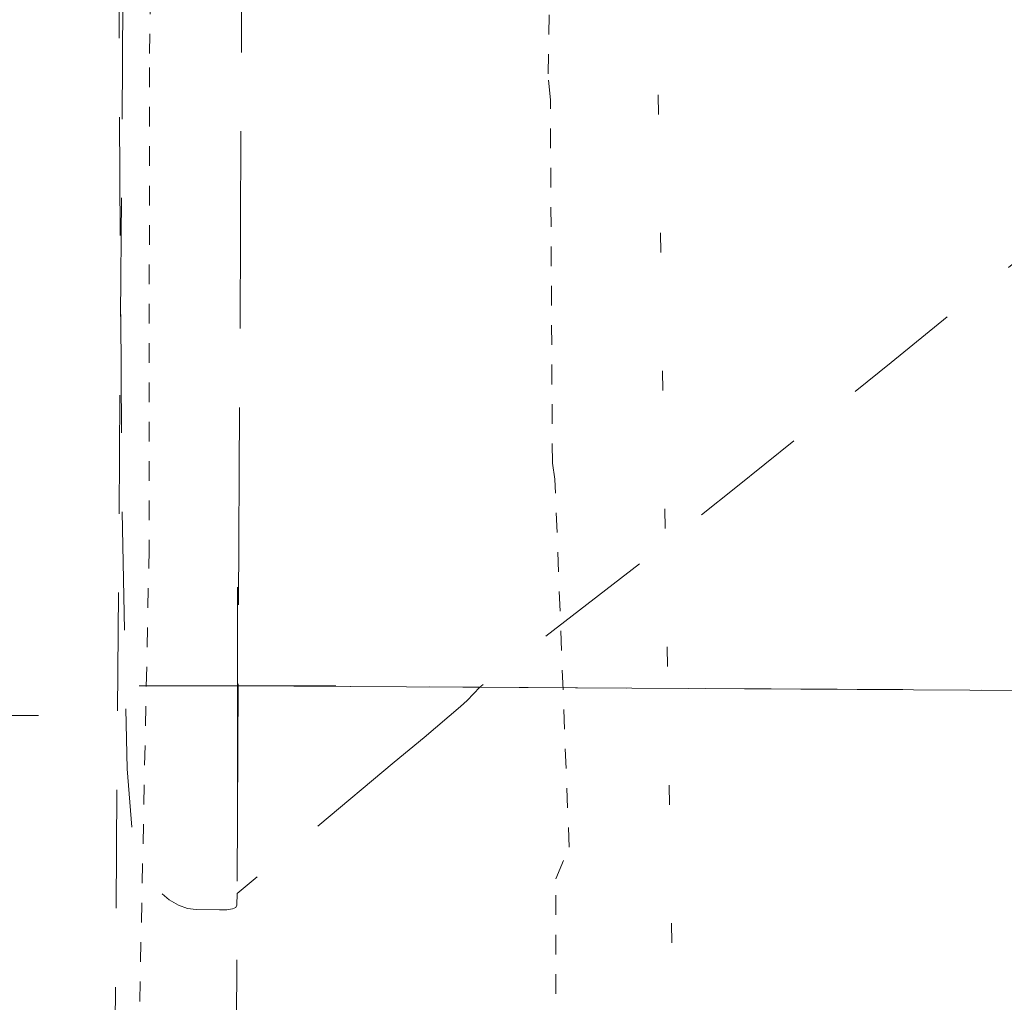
# Model space of a CAD drawing. Extents: x 146022 to 147316, y 438423 to 438809.
# Tile 12 of 256: x 146885.33 to 146890.33, y 438615.68 to 438620.67. Entities that reach past the tile are written whole.
import ezdxf

# ---------------------------------------------------------------- set-up
doc = ezdxf.new("R2010")
doc.units = 0
doc.header["$MEASUREMENT"] = 0
for name, pattern in [('bexisting', [0.12499975, 0.062499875, -0.062499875]), ('DGN Style 1', [0.6026886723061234, 0.001002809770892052, -0.6016858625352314]), ('DGN Style 2', [1.0028097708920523, 0.6016858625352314, -0.4011239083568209]), ('DGN Style 3', [1.403933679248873, 1.002809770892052, -0.4011239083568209])]:
    doc.linetypes.add(name, pattern=pattern)
for name, color, linetype, lineweight in [('BR_X_Slab_Hidden', 6, 'bexisting', 0), ('BR_X_SV_Deck_Top', 230, 'DGN Style 3', 0), ('DR_X_Erosion_Control', 7, 'DGN Style 1', 0), ('PM_X_Edge_Line', 40, 'Continuous', 0), ('PV_X_EOP', 7, 'DGN Style 3', 0), ('SV_X_Break_Lines', 4, 'DGN Style 2', 0)]:
    doc.layers.add(name, color=color, linetype=linetype, lineweight=lineweight)
doc.layers.add('SV_X_Shot_Marker (Construction)', color=40, linetype='Continuous', lineweight=0, transparency=0.5)

# ---------------------------------------------------------------- blocks, each defined once
blk = doc.blocks.new('SVPT_255')
at = {"layer": 'SV_X_Shot_Marker (Construction)', "transparency": 33554495}
for p, q in [((9.094947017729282e-13, 0.02500000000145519), (9.094947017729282e-13, -0.02500000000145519)), ((-0.02499999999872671, 0), (0.02500000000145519, 0))]:
    blk.add_line(p, q, dxfattribs=at)
blk.add_point((9.094947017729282e-13, 0), dxfattribs=at)
blk = doc.blocks.new('SVPT_1079')
at = {"layer": 'SV_X_Shot_Marker (Construction)', "transparency": 33554495}
for p, q in [((0, 0.02499999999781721), (0, -0.02500000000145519)), ((-0.0249999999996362, 0), (0.0249999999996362, 0))]:
    blk.add_line(p, q, dxfattribs=at)
blk.add_point((0, 0), dxfattribs=at)
blk = doc.blocks.new('SVPT_1080')
at = {"layer": 'SV_X_Shot_Marker (Construction)', "transparency": 33554495}
for p, q in [((0, 0.02499999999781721), (0, -0.02500000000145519)), ((-0.0249999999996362, 0), (0.0249999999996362, 0))]:
    blk.add_line(p, q, dxfattribs=at)
blk.add_point((0, 0), dxfattribs=at)
blk = doc.blocks.new('*U1358', base_point=(146987.0690416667, 438628.4955, 1138.493))
at = {"layer": 'BR_X_SV_Deck_Top', "color": 132, "linetype": 'DGN Style 2', "lineweight": 13, "elevation": 1139.000000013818, "flags": 128}
blk.add_lwpolyline([(146887.2309693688, 438616.8986824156), (146887.3823793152, 438617.0254040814), (146887.5672373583, 438617.1826339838), (146887.6006854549, 438617.2131422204), (146887.6650284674, 438617.2806813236), (146888.5748173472, 438617.9838651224), (146888.9676718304, 438618.2959043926), (146889.7563257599, 438618.9306577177), (146892.5210319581, 438621.1683065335), (146897.2627720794, 438625.0124091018), (146898.7402228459, 438626.3520727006), (146899.6162700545, 438627.487986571), (146899.8909137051, 438628.420150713), (146899.5641537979, 438629.1485651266), (146897.8909226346, 438630.8193372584), (146897.229739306, 438631.4918515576), (146896.5011126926, 438632.2563153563), (146895.7050427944, 438633.1127286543), (146894.8415296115, 438634.061091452), (146890.6544337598, 438638.7013333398), (146889.6976341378, 438639.0974938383), (146889.5099819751, 438639.1881606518), (146889.3570824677, 438639.2903780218), (146889.2389356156, 438639.4041459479), (146889.1555414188, 438639.5294644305), (146888.979493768, 438639.8790477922), (146888.9062448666, 438639.9861507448), (146888.8185339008, 438640.0452720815), (146888.7163608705, 438640.056411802), (146888.5997257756, 438640.0195699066), (146888.2694161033, 438639.8573493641), (146888.1590120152, 438639.80559122), (146888.0755320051, 438639.7719821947), (146888.0189760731, 438639.7565222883), (146887.989344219, 438639.7592115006), (146887.9462247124, 438639.7905815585), (146887.9610375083, 438639.8392146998), (146888.0378155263, 438639.9615865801), (146888.1765587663, 438640.1576971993), (146888.3772672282, 438640.4275465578), (146888.9951100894, 438641.2454631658), (146889.142997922, 438641.5265897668), (146889.1232792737, 438641.7565321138), (146888.9359541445, 438641.935290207), (146888.5810225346, 438642.0628640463), (146887.4110629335, 438642.3348152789), (146887.0270871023, 438642.4234489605), (146886.7526293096, 438642.4853865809), (146886.5876895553, 438642.52062814), (146886.5322678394, 438642.5291736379), (146886.5291752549, 438642.5067618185), (146886.0897133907, 438642.0496768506), (146886.006573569, 438641.9619400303), (146885.9454949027, 438641.8946231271), (146885.9064773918, 438641.847726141), (146885.8895210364, 438641.8212490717), (146885.8737189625, 438641.7778701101), (146885.8677255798, 438641.2891617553), (146885.861596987, 438639.8555709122), (146885.8553331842, 438637.4770975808), (146885.8489341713, 438634.1537417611), (146885.8316898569, 438624.0316162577), (146885.8319691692, 438620.7048898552), (146885.8457403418, 438618.3163047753), (146885.8730033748, 438616.865861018), (146885.9137582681, 438616.3535585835), (146886.0404271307, 438616.2382738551), (146886.0875171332, 438616.2003478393), (146886.1337854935, 438616.1730333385), (146886.1792322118, 438616.1563303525), (146886.223857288, 438616.1502388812), (146886.3417619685, 438616.1481436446), (146886.3804953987, 438616.1490669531), (146886.4082671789, 438616.1534083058), (146886.425077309, 438616.1611677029), (146886.4309257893, 438616.1723451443), (146886.4326415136, 438616.2324819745), (146887.2309693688, 438616.8986824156)], dxfattribs=at)

msp = doc.modelspace()

# ---------------------------------------------------------------- linework, layer by layer
at = {"layer": 'BR_X_Slab_Hidden'}
for points in [[(146886.0821592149, 438645.0978632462, 1135.6678691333), (146886.0852822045, 438644.1661354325, 1135.694354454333), (146886.0651015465, 438643.0470983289, 1135.706535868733), (146886.1039770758, 438638.2337865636, 1135.787949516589), (146886.0294867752, 438634.2429064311, 1135.904696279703), (146886.0552518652, 438629.9483380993, 1135.979845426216), (146886.0610325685, 438626.8013287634, 1135.924855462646), (146885.986647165, 438620.4293524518, 1135.823466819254), (146885.9848713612, 438617.9832070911, 1135.788917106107), (146885.9132838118, 438614.5149487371, 1135.718273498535), (146886.0121615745, 438612.7985584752, 1135.653514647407)], [(146888.0545979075, 438612.7225310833, 1134.873587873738), (146888.0519674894, 438616.3068978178, 1134.955163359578), (146888.1195477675, 438616.467865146, 1134.862171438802), (146888.0478888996, 438618.3377327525, 1134.888642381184), (146888.0346118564, 438618.4196081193, 1134.965300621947), (146888.0243593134, 438620.2658660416, 1134.982459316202), (146888.0125400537, 438620.3970825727, 1135.033715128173), (146888.0650971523, 438623.3465918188, 1135.03773607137), (146888.0814811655, 438625.2828575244, 1135.002045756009), (146888.0158240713, 438625.3996363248, 1135.123982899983), (146888.0501244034, 438627.7936027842, 1135.126986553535), (146888.0487026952, 438632.2923697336, 1135.08878042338), (146888.0811551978, 438632.3911898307, 1135.021076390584), (146888.0745455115, 438637.2833365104, 1135.059268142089), (146888.088680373, 438637.3336405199, 1134.983277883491), (146888.0910993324, 438639.3519481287, 1134.962554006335), (146888.1259716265, 438639.4329487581, 1134.887713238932), (146888.1328367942, 438645.0236837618, 1134.865944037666)]]:
    msp.add_polyline3d(points, dxfattribs=at)
at = {"layer": 'BR_X_SV_Deck_Top'}
msp.add_polyline3d([(146913.413, 438614.822, 1138.606), (146886.426, 438614.891, 1138.978), (146886.49, 438627.818, 1139.19), (146886.53, 438642.816, 1138.996), (146890.295, 438642.77, 1138.984), (146891.221, 438642.759, 1138.853), (146891.229, 438642.522, 1138.863), (146892.05, 438642.56, 1138.846), (146892.069, 438642.759, 1138.847), (146893.047, 438642.764, 1138.898), (146904.523, 438642.758, 1138.752), (146905.215, 438642.736, 1138.665), (146905.22, 438642.45, 1138.676), (146906.031, 438642.428, 1138.68), (146906.057, 438642.731, 1138.657), (146907.148, 438642.738, 1138.737), (146912.328, 438642.739, 1138.678)], dxfattribs=at)
at = {"layer": 'DR_X_Erosion_Control'}
msp.add_polyline3d([(146888.18, 438644.847, 1134.894), (146888.695, 438612.638, 1133.523), (146888.843, 438610.802, 1134.398), (146917.926, 438610.399, 1120.948), (146917.925, 438646.276, 1120.11)], close=True, dxfattribs=at)
at = {"layer": 'PM_X_Edge_Line', "color": 7}
msp.add_polyline3d([(147087.59, 438616.838, 1136.065), (147062.903, 438616.811, 1136.458), (147032.438, 438616.912, 1136.986), (147002.332, 438616.869, 1137.448), (146972.683, 438617.092, 1137.903), (146942.193, 438617.098, 1138.29), (146913.683, 438617.126, 1138.633), (146886.434, 438617.288, 1139.02)], dxfattribs=at)
at = {"layer": 'PV_X_EOP'}
msp.add_polyline3d([(147087.59, 438616.838, 1136.065), (147062.903, 438616.811, 1136.458), (147032.438, 438616.912, 1136.986), (147002.332, 438616.869, 1137.448), (146972.683, 438617.092, 1137.903), (146942.193, 438617.098, 1138.29), (146913.683, 438617.126, 1138.633), (146886.434, 438617.288, 1139.02)], dxfattribs=at)
at = {"layer": 'SV_X_Break_Lines', "extrusion": (-0.9235262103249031, 0.001573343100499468, 0.3835320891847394), "elevation": -134525.9663475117, "flags": 128}
msp.add_lwpolyline([(-438892.4326338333, 57100.63721613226), (-438877.7167400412, 57100.83244759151), (-438864.5035871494, 57100.62779749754)], dxfattribs=at)

# ---------------------------------------------------------------- block references
at = {"layer": 'BR_X_SV_Deck_Top'}
msp.add_blockref('*U1358', (146987.0690416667, 438628.4955, 1138.493), dxfattribs=at)
at = {"layer": 'SV_X_Shot_Marker (Construction)', "transparency": 33554495, "xscale": 20, "yscale": 20, "zscale": 20}
for name, p in [('SVPT_1079', (146886.434, 438617.288, 1139.02)), ('SVPT_1080', (146886.434, 438617.288, 1139.02)), ('SVPT_255', (146884.923, 438617.136, 1139.016))]:
    msp.add_blockref(name, p, dxfattribs=at)

doc.saveas('drawing.dxf')
